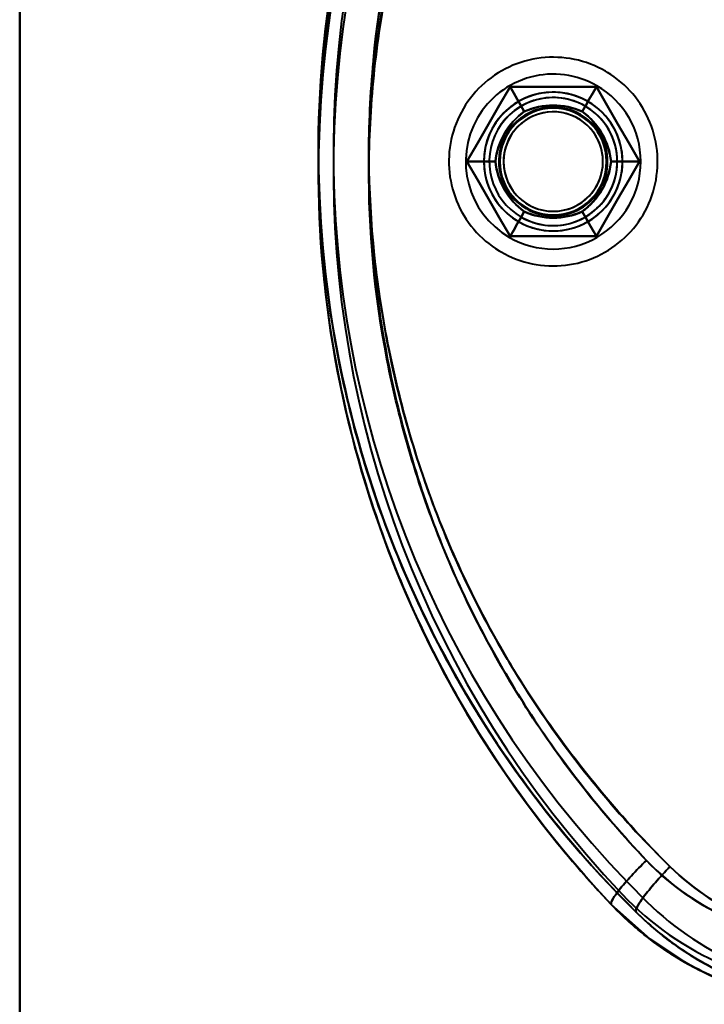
# Model space of a CAD drawing. Header units: millimetres. Extents: x -1442 to 3067, y -120 to 936.
# Tile 49 of 72: x 182 to 215, y 663 to 710. Entities that reach past the tile are written whole.
import ezdxf

# ---------------------------------------------------------------- set-up
doc = ezdxf.new("R2010")
doc.units = ezdxf.units.MM
doc.layers.add('G-IMPT', color=8, linetype='Continuous', lineweight=40)

# ---------------------------------------------------------------- blocks, each defined once
blk = doc.blocks.new('NEXA 400 CALQUES_dwg-748074-Gauche')
at = {"layer": 'G-IMPT', "flags": 128}
for points in [[(182.5, 642.872), (182.5, 672.872), (182.5, 702.872), (182.5, 732.872), (182.5, 762.872)], [(182.5, 642.872), (182.5, 672.872), (182.5, 702.872), (182.5, 732.872), (182.5, 762.872)], [(182.5, 762.872), (182.5, 732.872), (182.5, 702.872), (182.5, 672.872), (182.5, 642.872)], [(182.5, 762.872), (182.5, 732.872), (182.5, 702.872), (182.5, 672.872), (182.5, 642.872)], [(182.5, 762.872), (182.5, 732.872), (182.5, 702.872), (182.5, 672.872), (182.5, 642.872)], [(182.5, 642.872), (182.5, 672.872), (182.5, 702.872), (182.5, 732.872), (182.5, 762.872)], [(182.5, 762.872), (182.5, 732.872), (182.5, 702.872), (182.5, 672.872), (182.5, 642.872)], [(182.5, 642.872), (182.5, 672.872), (182.5, 702.872), (182.5, 732.872), (182.5, 762.872)], [(209.945, 707.108), (209.774, 707.202), (209.599, 707.289), (209.421, 707.37), (209.239, 707.443), (209.055, 707.509), (208.868, 707.567), (208.68, 707.618), (208.489, 707.662), (208.297, 707.697), (208.103, 707.725), (207.908, 707.746), (207.713, 707.758), (207.518, 707.763), (207.322, 707.759), (207.127, 707.748), (206.932, 707.73), (206.738, 707.703), (206.546, 707.669), (206.355, 707.627), (206.165, 707.577), (205.978, 707.52), (205.794, 707.455), (205.612, 707.384), (205.433, 707.304), (205.257, 707.218), (205.085, 707.125), (204.917, 707.025), (204.753, 706.918), (204.594, 706.805), (204.439, 706.686), (204.289, 706.561), (204.144, 706.429), (204.004, 706.292), (203.87, 706.15), (203.742, 706.002), (203.62, 705.849), (203.504, 705.691), (203.394, 705.529), (203.291, 705.363), (203.195, 705.193), (203.106, 705.019), (203.023, 704.841), (202.948, 704.661), (202.88, 704.477), (202.82, 704.291), (202.767, 704.103), (202.722, 703.913), (202.684, 703.721), (202.654, 703.528), (202.631, 703.333), (202.617, 703.138), (202.61, 702.943), (202.611, 702.747), (202.62, 702.552), (202.637, 702.357), (202.661, 702.163), (202.694, 701.97), (202.734, 701.778), (202.781, 701.589), (202.836, 701.401), (202.899, 701.216), (202.969, 701.033), (203.046, 700.853), (203.13, 700.677), (203.221, 700.504), (203.32, 700.334), (203.424, 700.169), (203.536, 700.009), (203.653, 699.852), (203.777, 699.701), (203.907, 699.555), (204.043, 699.414), (204.184, 699.278), (204.33, 699.148), (204.482, 699.025), (204.638, 698.907), (204.799, 698.796), (204.964, 698.691), (205.055, 698.637)], [(209.945, 707.108), (209.774, 707.202), (209.599, 707.289), (209.421, 707.37), (209.239, 707.443), (209.055, 707.509), (208.868, 707.567), (208.68, 707.618), (208.489, 707.662), (208.297, 707.697), (208.103, 707.725), (207.908, 707.746), (207.713, 707.758), (207.518, 707.763), (207.322, 707.759), (207.127, 707.748), (206.932, 707.73), (206.738, 707.703), (206.546, 707.669), (206.355, 707.627), (206.165, 707.577), (205.978, 707.52), (205.794, 707.455), (205.612, 707.384), (205.433, 707.304), (205.257, 707.218), (205.085, 707.125), (204.917, 707.025), (204.753, 706.918), (204.594, 706.805), (204.439, 706.686), (204.289, 706.561), (204.144, 706.429), (204.004, 706.292), (203.87, 706.15), (203.742, 706.002), (203.62, 705.849), (203.504, 705.691), (203.394, 705.529), (203.291, 705.363), (203.195, 705.193), (203.106, 705.019), (203.023, 704.841), (202.948, 704.661), (202.88, 704.477), (202.82, 704.291), (202.767, 704.103), (202.722, 703.913), (202.684, 703.721), (202.654, 703.528), (202.631, 703.333), (202.617, 703.138), (202.61, 702.943), (202.611, 702.747), (202.62, 702.552), (202.637, 702.357), (202.661, 702.163), (202.694, 701.97), (202.734, 701.778), (202.781, 701.589), (202.836, 701.401), (202.899, 701.216), (202.969, 701.033), (203.046, 700.853), (203.13, 700.677), (203.221, 700.504), (203.32, 700.334), (203.424, 700.169), (203.536, 700.009), (203.653, 699.852), (203.777, 699.701), (203.907, 699.555), (204.043, 699.414), (204.184, 699.278), (204.33, 699.148), (204.482, 699.025), (204.638, 698.907), (204.799, 698.796), (204.964, 698.691), (205.055, 698.637)], [(205.055, 698.637), (205.226, 698.543), (205.401, 698.455), (205.579, 698.375), (205.761, 698.302), (205.945, 698.236), (206.132, 698.177), (206.32, 698.126), (206.511, 698.083), (206.703, 698.047), (206.897, 698.019), (207.092, 697.999), (207.287, 697.987), (207.482, 697.982), (207.678, 697.985), (207.873, 697.996), (208.068, 698.015), (208.262, 698.042), (208.454, 698.076), (208.645, 698.118), (208.835, 698.168), (209.022, 698.225), (209.206, 698.289), (209.388, 698.361), (209.567, 698.44), (209.743, 698.526), (209.915, 698.62), (210.083, 698.72), (210.247, 698.826), (210.406, 698.939), (210.561, 699.059), (210.711, 699.184), (210.856, 699.315), (210.996, 699.453), (211.13, 699.595), (211.258, 699.743), (211.38, 699.896), (211.496, 700.053), (211.606, 700.215), (211.709, 700.382), (211.805, 700.552), (211.894, 700.726), (211.977, 700.903), (212.052, 701.084), (212.12, 701.267), (212.18, 701.453), (212.233, 701.642), (212.278, 701.832), (212.316, 702.024), (212.346, 702.217), (212.369, 702.411), (212.383, 702.606), (212.39, 702.802), (212.389, 702.998), (212.38, 703.193), (212.363, 703.388), (212.339, 703.582), (212.306, 703.775), (212.266, 703.966), (212.219, 704.156), (212.164, 704.344), (212.101, 704.529), (212.031, 704.712), (211.954, 704.891), (211.87, 705.068), (211.779, 705.241), (211.68, 705.41), (211.576, 705.575), (211.464, 705.736), (211.347, 705.892), (211.223, 706.044), (211.093, 706.19), (210.957, 706.331), (210.816, 706.467), (210.67, 706.596), (210.518, 706.72), (210.362, 706.838), (210.201, 706.949), (210.036, 707.054), (209.945, 707.108)], [(205.055, 698.637), (205.226, 698.543), (205.401, 698.455), (205.579, 698.375), (205.761, 698.302), (205.945, 698.236), (206.132, 698.177), (206.32, 698.126), (206.511, 698.083), (206.703, 698.047), (206.897, 698.019), (207.092, 697.999), (207.287, 697.987), (207.482, 697.982), (207.678, 697.985), (207.873, 697.996), (208.068, 698.015), (208.262, 698.042), (208.454, 698.076), (208.645, 698.118), (208.835, 698.168), (209.022, 698.225), (209.206, 698.289), (209.388, 698.361), (209.567, 698.44), (209.743, 698.526), (209.915, 698.62), (210.083, 698.72), (210.247, 698.826), (210.406, 698.939), (210.561, 699.059), (210.711, 699.184), (210.856, 699.315), (210.996, 699.453), (211.13, 699.595), (211.258, 699.743), (211.38, 699.896), (211.496, 700.053), (211.606, 700.215), (211.709, 700.382), (211.805, 700.552), (211.894, 700.726), (211.977, 700.903), (212.052, 701.084), (212.12, 701.267), (212.18, 701.453), (212.233, 701.642), (212.278, 701.832), (212.316, 702.024), (212.346, 702.217), (212.369, 702.411), (212.383, 702.606), (212.39, 702.802), (212.389, 702.998), (212.38, 703.193), (212.363, 703.388), (212.339, 703.582), (212.306, 703.775), (212.266, 703.966), (212.219, 704.156), (212.164, 704.344), (212.101, 704.529), (212.031, 704.712), (211.954, 704.891), (211.87, 705.068), (211.779, 705.241), (211.68, 705.41), (211.576, 705.575), (211.464, 705.736), (211.347, 705.892), (211.223, 706.044), (211.093, 706.19), (210.957, 706.331), (210.816, 706.467), (210.67, 706.596), (210.518, 706.72), (210.362, 706.838), (210.201, 706.949), (210.036, 707.054), (209.945, 707.108)], [(203.459, 702.872), (203.964, 703.747), (204.469, 704.622), (204.974, 705.497), (205.479, 706.372)], [(205.479, 706.372), (204.974, 705.497), (204.469, 704.622), (203.964, 703.747), (203.459, 702.872)], [(203.459, 702.872), (203.964, 703.747), (204.469, 704.622), (204.974, 705.497), (205.479, 706.372)], [(203.459, 702.872), (203.964, 703.747), (204.469, 704.622), (204.974, 705.497), (205.479, 706.372)], [(205.479, 706.372), (204.974, 705.497), (204.469, 704.622), (203.964, 703.747), (203.459, 702.872)], [(205.479, 706.372), (204.974, 705.497), (204.469, 704.622), (203.964, 703.747), (203.459, 702.872)], [(205.479, 706.372), (204.974, 705.497), (204.469, 704.622), (203.964, 703.747), (203.459, 702.872)], [(203.459, 702.872), (203.964, 703.747), (204.469, 704.622), (204.974, 705.497), (205.479, 706.372)], [(205.479, 706.372), (204.974, 705.497), (204.469, 704.622), (203.964, 703.747), (203.459, 702.872)], [(205.479, 706.372), (204.974, 705.497), (204.469, 704.622), (203.964, 703.747), (203.459, 702.872)], [(203.459, 702.872), (203.964, 703.747), (204.469, 704.622), (204.974, 705.497), (205.479, 706.372)], [(203.459, 702.872), (203.964, 703.747), (204.469, 704.622), (204.974, 705.497), (205.479, 706.372)], [(205.479, 706.372), (205.646, 706.084), (205.812, 705.795), (205.979, 705.507), (206.145, 705.218)], [(206.145, 705.218), (205.979, 705.507), (205.812, 705.795), (205.646, 706.084), (205.479, 706.372)], [(205.479, 706.372), (206.49, 706.372), (207.5, 706.372), (208.51, 706.372), (209.521, 706.372)], [(209.521, 706.372), (208.51, 706.372), (207.5, 706.372), (206.49, 706.372), (205.479, 706.372)], [(205.479, 706.372), (206.49, 706.372), (207.5, 706.372), (208.51, 706.372), (209.521, 706.372)], [(205.479, 706.372), (206.49, 706.372), (207.5, 706.372), (208.51, 706.372), (209.521, 706.372)], [(209.521, 706.372), (208.51, 706.372), (207.5, 706.372), (206.49, 706.372), (205.479, 706.372)], [(209.521, 706.372), (208.51, 706.372), (207.5, 706.372), (206.49, 706.372), (205.479, 706.372)], [(205.479, 706.372), (205.646, 706.084), (205.812, 705.795), (205.979, 705.507), (206.145, 705.218)], [(206.145, 705.218), (205.979, 705.507), (205.812, 705.795), (205.646, 706.084), (205.479, 706.372)], [(209.521, 706.372), (208.51, 706.372), (207.5, 706.372), (206.49, 706.372), (205.479, 706.372)], [(205.479, 706.372), (206.49, 706.372), (207.5, 706.372), (208.51, 706.372), (209.521, 706.372)], [(209.521, 706.372), (208.51, 706.372), (207.5, 706.372), (206.49, 706.372), (205.479, 706.372)], [(209.521, 706.372), (208.51, 706.372), (207.5, 706.372), (206.49, 706.372), (205.479, 706.372)], [(205.479, 706.372), (206.49, 706.372), (207.5, 706.372), (208.51, 706.372), (209.521, 706.372)], [(205.479, 706.372), (206.49, 706.372), (207.5, 706.372), (208.51, 706.372), (209.521, 706.372)], [(209.521, 706.372), (209.354, 706.084), (209.188, 705.795), (209.021, 705.507), (208.855, 705.218)], [(208.855, 705.218), (209.021, 705.507), (209.188, 705.795), (209.354, 706.084), (209.521, 706.372)], [(209.521, 706.372), (209.354, 706.084), (209.188, 705.795), (209.021, 705.507), (208.855, 705.218)], [(208.855, 705.218), (209.021, 705.507), (209.188, 705.795), (209.354, 706.084), (209.521, 706.372)], [(209.521, 706.372), (210.026, 705.497), (210.531, 704.622), (211.036, 703.747), (211.541, 702.872)], [(211.541, 702.872), (211.036, 703.747), (210.531, 704.622), (210.026, 705.497), (209.521, 706.372)], [(209.521, 706.372), (210.026, 705.497), (210.531, 704.622), (211.036, 703.747), (211.541, 702.872)], [(209.521, 706.372), (210.026, 705.497), (210.531, 704.622), (211.036, 703.747), (211.541, 702.872)], [(211.541, 702.872), (211.036, 703.747), (210.531, 704.622), (210.026, 705.497), (209.521, 706.372)], [(211.541, 702.872), (211.036, 703.747), (210.531, 704.622), (210.026, 705.497), (209.521, 706.372)], [(211.541, 702.872), (211.036, 703.747), (210.531, 704.622), (210.026, 705.497), (209.521, 706.372)], [(209.521, 706.372), (210.026, 705.497), (210.531, 704.622), (211.036, 703.747), (211.541, 702.872)], [(211.541, 702.872), (211.036, 703.747), (210.531, 704.622), (210.026, 705.497), (209.521, 706.372)], [(211.541, 702.872), (211.036, 703.747), (210.531, 704.622), (210.026, 705.497), (209.521, 706.372)], [(209.521, 706.372), (210.026, 705.497), (210.531, 704.622), (211.036, 703.747), (211.541, 702.872)], [(209.521, 706.372), (210.026, 705.497), (210.531, 704.622), (211.036, 703.747), (211.541, 702.872)], [(205.479, 699.372), (204.974, 700.247), (204.469, 701.122), (203.964, 701.997), (203.459, 702.872)], [(203.459, 702.872), (203.792, 702.872), (204.125, 702.872), (204.458, 702.872), (204.791, 702.872)], [(204.791, 702.872), (204.458, 702.872), (204.125, 702.872), (203.792, 702.872), (203.459, 702.872)], [(203.459, 702.872), (203.964, 701.997), (204.469, 701.122), (204.974, 700.247), (205.479, 699.372)], [(205.479, 699.372), (204.974, 700.247), (204.469, 701.122), (203.964, 701.997), (203.459, 702.872)], [(205.479, 699.372), (204.974, 700.247), (204.469, 701.122), (203.964, 701.997), (203.459, 702.872)], [(203.459, 702.872), (203.964, 701.997), (204.469, 701.122), (204.974, 700.247), (205.479, 699.372)], [(203.459, 702.872), (203.792, 702.872), (204.125, 702.872), (204.458, 702.872), (204.791, 702.872)], [(204.791, 702.872), (204.458, 702.872), (204.125, 702.872), (203.792, 702.872), (203.459, 702.872)], [(203.459, 702.872), (203.964, 701.997), (204.469, 701.122), (204.974, 700.247), (205.479, 699.372)], [(203.459, 702.872), (203.964, 701.997), (204.469, 701.122), (204.974, 700.247), (205.479, 699.372)], [(205.479, 699.372), (204.974, 700.247), (204.469, 701.122), (203.964, 701.997), (203.459, 702.872)], [(203.459, 702.872), (203.964, 701.997), (204.469, 701.122), (204.974, 700.247), (205.479, 699.372)], [(203.459, 702.872), (203.964, 701.997), (204.469, 701.122), (204.974, 700.247), (205.479, 699.372)], [(205.479, 699.372), (204.974, 700.247), (204.469, 701.122), (203.964, 701.997), (203.459, 702.872)], [(205.479, 699.372), (204.974, 700.247), (204.469, 701.122), (203.964, 701.997), (203.459, 702.872)], [(211.541, 702.872), (211.036, 701.997), (210.531, 701.122), (210.026, 700.247), (209.521, 699.372)], [(209.521, 699.372), (210.026, 700.247), (210.531, 701.122), (211.036, 701.997), (211.541, 702.872)], [(211.541, 702.872), (211.036, 701.997), (210.531, 701.122), (210.026, 700.247), (209.521, 699.372)], [(211.541, 702.872), (211.036, 701.997), (210.531, 701.122), (210.026, 700.247), (209.521, 699.372)], [(209.521, 699.372), (210.026, 700.247), (210.531, 701.122), (211.036, 701.997), (211.541, 702.872)], [(209.521, 699.372), (210.026, 700.247), (210.531, 701.122), (211.036, 701.997), (211.541, 702.872)], [(209.521, 699.372), (210.026, 700.247), (210.531, 701.122), (211.036, 701.997), (211.541, 702.872)], [(211.541, 702.872), (211.036, 701.997), (210.531, 701.122), (210.026, 700.247), (209.521, 699.372)], [(209.521, 699.372), (210.026, 700.247), (210.531, 701.122), (211.036, 701.997), (211.541, 702.872)], [(209.521, 699.372), (210.026, 700.247), (210.531, 701.122), (211.036, 701.997), (211.541, 702.872)], [(211.541, 702.872), (211.036, 701.997), (210.531, 701.122), (210.026, 700.247), (209.521, 699.372)], [(211.541, 702.872), (211.036, 701.997), (210.531, 701.122), (210.026, 700.247), (209.521, 699.372)], [(211.541, 702.872), (211.208, 702.872), (210.875, 702.872), (210.542, 702.872), (210.209, 702.872)], [(210.209, 702.872), (210.542, 702.872), (210.875, 702.872), (211.208, 702.872), (211.541, 702.872)], [(210.209, 702.872), (210.542, 702.872), (210.875, 702.872), (211.208, 702.872), (211.541, 702.872)], [(211.541, 702.872), (211.208, 702.872), (210.875, 702.872), (210.542, 702.872), (210.209, 702.872)], [(205.479, 699.372), (205.646, 699.661), (205.812, 699.949), (205.979, 700.238), (206.145, 700.526)], [(206.145, 700.526), (205.979, 700.238), (205.812, 699.949), (205.646, 699.661), (205.479, 699.372)], [(205.479, 699.372), (205.646, 699.661), (205.812, 699.949), (205.979, 700.238), (206.145, 700.526)], [(206.145, 700.526), (205.979, 700.238), (205.812, 699.949), (205.646, 699.661), (205.479, 699.372)], [(208.855, 700.526), (209.021, 700.238), (209.188, 699.949), (209.354, 699.661), (209.521, 699.372)], [(209.521, 699.372), (209.354, 699.661), (209.188, 699.949), (209.021, 700.238), (208.855, 700.526)], [(209.521, 699.372), (209.354, 699.661), (209.188, 699.949), (209.021, 700.238), (208.855, 700.526)], [(208.855, 700.526), (209.021, 700.238), (209.188, 699.949), (209.354, 699.661), (209.521, 699.372)], [(209.521, 699.372), (208.51, 699.372), (207.5, 699.372), (206.49, 699.372), (205.479, 699.372)], [(205.479, 699.372), (206.49, 699.372), (207.5, 699.372), (208.51, 699.372), (209.521, 699.372)], [(209.521, 699.372), (208.51, 699.372), (207.5, 699.372), (206.49, 699.372), (205.479, 699.372)], [(209.521, 699.372), (208.51, 699.372), (207.5, 699.372), (206.49, 699.372), (205.479, 699.372)], [(205.479, 699.372), (206.49, 699.372), (207.5, 699.372), (208.51, 699.372), (209.521, 699.372)], [(205.479, 699.372), (206.49, 699.372), (207.5, 699.372), (208.51, 699.372), (209.521, 699.372)], [(205.479, 699.372), (206.49, 699.372), (207.5, 699.372), (208.51, 699.372), (209.521, 699.372)], [(209.521, 699.372), (208.51, 699.372), (207.5, 699.372), (206.49, 699.372), (205.479, 699.372)], [(205.479, 699.372), (206.49, 699.372), (207.5, 699.372), (208.51, 699.372), (209.521, 699.372)], [(205.479, 699.372), (206.49, 699.372), (207.5, 699.372), (208.51, 699.372), (209.521, 699.372)], [(209.521, 699.372), (208.51, 699.372), (207.5, 699.372), (206.49, 699.372), (205.479, 699.372)], [(209.521, 699.372), (208.51, 699.372), (207.5, 699.372), (206.49, 699.372), (205.479, 699.372)], [(210.221, 668.05), (212.019, 666.438), (213.793, 665.274)]]:
    blk.add_lwpolyline(points, dxfattribs=at)
at = {"layer": 'G-IMPT'}
for centre, radius, start, end in [((246.5, 702.457), 50, 134.6136, 223.4832), ((246.5, 702.457), 50, 134.6136, 223.4832), ((246.5, 702.457), 50, 134.6136, 223.4832), ((246.5, 702.457), 50, 134.6136, 223.4832), ((246.5, 702.457), 50, 134.6136, 223.4832), ((246.5, 702.457), 50, 134.6136, 223.4832), ((246.5, 703.287), 50, 136.5168, 225.3864), ((246.5, 703.287), 50, 136.5168, 225.3864), ((246.5, 703.287), 50, 136.5168, 225.3864), ((246.5, 703.287), 50, 136.5168, 225.3864), ((246.5, 703.287), 50, 136.5168, 225.3864), ((246.5, 703.287), 50, 136.5168, 225.3864), ((246.5, 702.457), 49.3, 134.6136, 223.4832), ((246.5, 702.457), 49.3, 134.6136, 223.4832), ((246.5, 702.457), 49.3, 134.6136, 223.4832), ((246.5, 702.457), 49.3, 134.6136, 223.4832), ((246.5, 703.287), 49.3, 136.5168, 225.3864), ((246.5, 703.287), 49.3, 136.5168, 225.3864), ((246.5, 703.287), 49.3, 136.5168, 225.3864), ((246.5, 703.287), 49.3, 136.5168, 225.3864), ((207.5, 702.872), 4.1, 60, 150), ((207.5, 702.872), 4.1, 60, 150), ((207.5, 702.872), 4.1, 60, 150), ((207.5, 702.872), 4.1, 60, 150), ((207.5, 702.872), 3.25, 0, 180), ((207.5, 702.872), 3.25, 60, 180), ((207.5, 702.872), 3.25, 0, 180), ((207.5, 702.872), 3.25, 60, 240), ((207.5, 702.872), 3.25, 60, 150), ((207.5, 702.872), 3.25, 330, 150), ((207.5, 702.872), 3.25, 60, 150), ((207.5, 702.872), 3.25, 330, 150), ((207.5, 702.872), 4.1, 240, 60), ((207.5, 702.872), 4.1, 240, 60), ((207.5, 702.872), 4.1, 240, 60), ((207.5, 702.872), 4.1, 240, 60), ((207.5, 702.872), 3, 60, 240), ((207.5, 702.872), 3, 60, 240), ((207.5, 702.872), 3, 330, 150), ((207.5, 702.872), 3, 330, 150), ((207.5, 702.872), 3, 60, 150), ((207.5, 702.872), 3, 330, 150), ((207.5, 702.872), 3, 330, 150), ((207.5, 702.872), 3, 330, 150), ((207.5, 702.872), 3.25, 240, 60), ((207.5, 702.872), 3.25, 240, 60), ((207.5, 702.872), 3.25, 240, 60), ((207.5, 702.872), 3.25, 0, 60), ((207.5, 702.872), 2.548, 60, 240), ((207.5, 702.872), 2.548, 60, 240), ((207.5, 702.872), 2.548, 60, 240), ((207.5, 702.872), 2.548, 60, 240), ((207.5, 702.872), 2.548, 60, 240), ((207.5, 702.872), 2.548, 60, 240), ((207.5, 702.872), 2.548, 60, 240), ((207.5, 702.872), 2.548, 60, 240), ((207.5, 702.872), 2.5, 0, 180), ((207.5, 702.872), 2.5, 0, 180), ((207.5, 702.872), 2.5, 0, 180), ((207.5, 702.872), 2.5, 360, 180), ((207.5, 702.872), 2.5, 0, 180), ((207.5, 702.872), 2.5, 0, 180), ((207.5, 702.872), 2.5, 0, 180), ((207.5, 702.872), 2.5, 0, 180), ((207.5, 702.872), 2.33, 24.284, 204.284), ((207.5, 702.872), 2.33, 24.284, 204.284), ((207.5, 702.872), 2.33, 24.284, 204.284), ((207.5, 702.872), 2.33, 24.284, 204.284), ((207.5, 702.872), 2.33, 95.716, 275.716), ((207.5, 702.872), 2.33, 95.716, 275.716), ((207.5, 702.872), 2.33, 95.716, 275.716), ((207.5, 702.872), 2.33, 95.716, 275.716), ((207.5, 702.872), 3, 240, 60), ((207.5, 702.872), 3, 240, 60), ((207.5, 702.872), 2.33, 275.716, 95.716), ((207.5, 702.872), 2.33, 275.716, 95.716), ((207.5, 702.872), 2.33, 275.716, 95.716), ((207.5, 702.872), 2.33, 275.716, 95.716), ((207.5, 702.872), 3, 330, 60), ((207.5, 702.872), 4.1, 150, 240), ((207.5, 702.872), 4.1, 150, 240), ((207.5, 702.872), 4.1, 150, 240), ((207.5, 702.872), 4.1, 150, 240), ((207.5, 702.872), 2.548, 240, 60), ((207.5, 702.872), 2.548, 240, 60), ((207.5, 702.872), 2.548, 240, 60), ((207.5, 702.872), 2.548, 240, 60), ((207.5, 702.872), 2.548, 240, 60), ((207.5, 702.872), 2.548, 240, 60), ((207.5, 702.872), 2.548, 240, 60), ((207.5, 702.872), 2.548, 240, 60), ((207.5, 702.872), 3.25, 150, 240), ((207.5, 702.872), 3.25, 150, 330), ((207.5, 702.872), 3.25, 150, 240), ((207.5, 702.872), 3.25, 150, 330), ((207.5, 702.872), 3, 150, 330), ((207.5, 702.872), 3, 150, 330), ((207.5, 702.872), 3, 150, 330), ((207.5, 702.872), 3, 150, 330), ((207.5, 702.872), 3, 150, 330), ((207.5, 702.872), 3, 150, 240), ((207.5, 702.872), 2.33, 204.284, 24.284), ((207.5, 702.872), 2.33, 204.284, 24.284), ((207.5, 702.872), 2.33, 204.284, 24.284), ((207.5, 702.872), 2.33, 204.284, 24.284), ((207.5, 702.872), 3.25, 180, 0), ((207.5, 702.872), 3.25, 180, 240), ((207.5, 702.872), 3.25, 180, 0), ((207.5, 702.872), 2.5, 180, 0), ((207.5, 702.872), 2.5, 180, 0), ((207.5, 702.872), 2.5, 180, 0), ((207.5, 702.872), 2.5, 180, 0), ((207.5, 702.872), 2.5, 180, 360), ((207.5, 702.872), 2.5, 180, 360), ((207.5, 702.872), 2.5, 180, 0), ((207.5, 702.872), 2.5, 180, 0), ((207.5, 702.872), 3.25, 240, 0), ((207.5, 702.872), 3, 240, 330), ((221.105, 678.372), 14.3, 223.4832, 270), ((221.105, 678.372), 14.3, 223.4832, 270), ((221.105, 678.372), 14.3, 223.4832, 270), ((221.105, 678.372), 14.3, 223.4832, 270), ((221.105, 678.372), 15, 223.4832, 270), ((221.105, 678.372), 15, 223.4832, 270), ((221.105, 678.372), 15, 223.4832, 270), ((221.105, 678.372), 15, 223.4832, 270), ((221.105, 678.372), 15, 223.4832, 270), ((221.105, 678.372), 15, 223.4832, 270), ((221.919, 678.372), 14.3, 225.3864, 270), ((221.919, 678.372), 14.3, 225.3864, 270), ((221.919, 678.372), 14.3, 225.3864, 270), ((221.919, 678.372), 14.3, 225.3864, 270), ((221.919, 678.372), 15, 225.3864, 270), ((221.919, 678.372), 15, 225.3864, 270), ((221.919, 678.372), 15, 225.3864, 270), ((221.919, 678.372), 15, 225.3864, 270), ((221.919, 678.372), 15, 225.3864, 270), ((221.919, 678.372), 15, 225.3864, 270)]:
    blk.add_arc(centre, radius, start, end, dxfattribs=at)
for points in [[(210.221, 668.05), (205.777, 672.736), (198.725, 683.854), (195.233, 703.323), (199.387, 722.678), (206.799, 733.527), (211.384, 738.05)], [(210.221, 737.694), (205.777, 733.009), (198.725, 721.89), (195.233, 702.422), (199.387, 683.067), (206.799, 672.218), (211.384, 667.694)], [(204.791, 702.872), (204.841, 703.344), (205.134, 704.238), (205.761, 704.939), (206.145, 705.218)], [(206.145, 705.218), (205.767, 704.946), (205.133, 704.239), (204.837, 703.336), (204.791, 702.872)], [(206.145, 705.218), (205.762, 704.939), (205.134, 704.239), (204.841, 703.345), (204.791, 702.872)], [(204.791, 702.872), (204.837, 703.336), (205.133, 704.239), (205.767, 704.946), (206.145, 705.218)], [(206.145, 705.218), (206.579, 705.411), (207.5, 705.604), (208.421, 705.411), (208.855, 705.218)], [(208.855, 705.218), (208.429, 705.41), (207.5, 705.606), (206.57, 705.41), (206.145, 705.218)], [(208.855, 705.218), (208.421, 705.411), (207.5, 705.604), (206.579, 705.411), (206.145, 705.218)], [(206.145, 705.218), (206.571, 705.41), (207.5, 705.606), (208.43, 705.41), (208.855, 705.218)], [(208.855, 705.218), (209.238, 704.939), (209.866, 704.239), (210.159, 703.345), (210.209, 702.872)], [(210.209, 702.872), (210.163, 703.336), (209.867, 704.239), (209.233, 704.946), (208.855, 705.218)], [(210.209, 702.872), (210.159, 703.344), (209.866, 704.238), (209.239, 704.939), (208.855, 705.218)], [(208.855, 705.218), (209.233, 704.946), (209.867, 704.239), (210.163, 703.336), (210.209, 702.872)], [(206.145, 700.526), (205.762, 700.805), (205.134, 701.506), (204.841, 702.4), (204.791, 702.872)], [(204.791, 702.872), (204.837, 702.408), (205.133, 701.505), (205.767, 700.798), (206.145, 700.526)], [(204.791, 702.872), (204.841, 702.4), (205.134, 701.506), (205.761, 700.806), (206.145, 700.526)], [(206.145, 700.526), (205.767, 700.799), (205.133, 701.506), (204.837, 702.408), (204.791, 702.872)], [(210.209, 702.872), (210.159, 702.4), (209.866, 701.506), (209.239, 700.806), (208.855, 700.526)], [(208.855, 700.526), (209.233, 700.799), (209.867, 701.506), (210.163, 702.408), (210.209, 702.872)], [(208.855, 700.526), (209.238, 700.805), (209.866, 701.506), (210.159, 702.4), (210.209, 702.872)], [(210.209, 702.872), (210.163, 702.408), (209.867, 701.505), (209.233, 700.798), (208.855, 700.526)], [(208.855, 700.526), (208.421, 700.333), (207.5, 700.14), (206.579, 700.333), (206.145, 700.526)], [(206.145, 700.526), (206.571, 700.334), (207.5, 700.139), (208.43, 700.334), (208.855, 700.526)], [(206.145, 700.526), (206.579, 700.333), (207.5, 700.14), (208.421, 700.333), (208.855, 700.526)], [(208.855, 700.526), (208.429, 700.334), (207.5, 700.139), (206.57, 700.334), (206.145, 700.526)], [(211.864, 670.115), (211.63, 669.886), (211.149, 669.392), (210.548, 668.705), (210.226, 668.232), (210.193, 668.08), (210.221, 668.05)], [(210.221, 668.05), (210.193, 668.08), (210.226, 668.232), (210.548, 668.705), (211.149, 669.392), (211.63, 669.886), (211.864, 670.115)], [(220.643, 666.372), (219.01, 666.372), (215.726, 667.043), (212.998, 668.929), (211.864, 670.115)], [(211.864, 670.115), (213.029, 668.909), (215.726, 667.049), (218.979, 666.379), (220.643, 666.372)], [(212.966, 669.83), (212.739, 669.592), (212.272, 669.08), (211.689, 668.368), (211.381, 667.879), (211.354, 667.724), (211.384, 667.694)], [(211.384, 667.694), (211.354, 667.724), (211.381, 667.879), (211.689, 668.368), (212.272, 669.08), (212.739, 669.592), (212.966, 669.83)], [(212.966, 669.83), (214.1, 668.721), (216.76, 666.988), (219.892, 666.372), (221.463, 666.372)], [(221.463, 666.372), (219.861, 666.378), (216.774, 666.984), (214.103, 668.722), (212.966, 669.83)], [(221.105, 663.372), (220.084, 663.372), (218.048, 663.581), (215.13, 664.502), (212.474, 665.979), (210.922, 667.311), (210.221, 668.05)], [(210.221, 668.05), (210.921, 667.312), (212.491, 665.968), (215.125, 664.503), (218.048, 663.588), (220.09, 663.372), (221.105, 663.372)], [(211.384, 667.694), (212.076, 667.012), (213.593, 665.78), (216.194, 664.405), (218.99, 663.565), (220.942, 663.372), (221.919, 663.372)], [(221.919, 663.372), (220.943, 663.372), (218.972, 663.568), (216.2, 664.403), (213.588, 665.784), (212.084, 667.004), (211.384, 667.694)]]:
    blk.add_open_spline(points, degree=3, dxfattribs=at)
for points, knots in [([(211.384, 738.05), (209.084, 735.781), (205.973, 732.046), (202.617, 726.586), (199.757, 720.72), (197.315, 713.059), (196.19, 703.284), (196.966, 693.626), (199.181, 685.749), (201.797, 679.885), (205.016, 674.214), (208.006, 670.386), (210.221, 668.05)], [0, 0, 0, 0, 0.125, 0.1875, 0.25, 0.375, 0.5, 0.625, 0.75, 0.8125, 0.875, 1, 1, 1, 1]), ([(211.384, 667.694), (209.084, 669.964), (205.973, 673.699), (202.617, 679.159), (199.757, 685.025), (197.315, 692.686), (196.19, 702.46), (196.966, 712.119), (199.181, 719.996), (201.797, 725.859), (205.016, 731.531), (208.006, 735.359), (210.221, 737.694)], [0, 0, 0, 0, 0.125, 0.1875, 0.25, 0.375, 0.5, 0.625, 0.75, 0.8125, 0.875, 1, 1, 1, 1]), ([(211.864, 670.115), (209.77, 672.305), (206.941, 675.895), (203.891, 681.221), (201.409, 686.73), (199.303, 694.143), (198.566, 703.239), (199.636, 712.442), (201.958, 719.651), (204.67, 725.16), (207.849, 730.285), (210.792, 733.787), (212.966, 735.915)], [0, 0, 0, 0, 0.125, 0.1875, 0.25, 0.375, 0.5, 0.625, 0.75, 0.8125, 0.875, 1, 1, 1, 1]), ([(212.966, 735.915), (210.717, 733.667), (207.75, 730.12), (204.599, 725.026), (202.644, 721.051), (201.068, 716.812), (199.876, 712.333), (199.105, 707.756), (198.787, 703.258), (198.95, 698.753), (199.562, 694.154), (200.6, 689.638), (202.031, 685.347), (203.853, 681.303), (206.835, 676.098), (209.687, 672.444), (211.864, 670.115)], [0, 0, 0, 0, 0.125, 0.1875, 0.25, 0.3125, 0.375, 0.4375, 0.5, 0.5625, 0.625, 0.6875, 0.75, 0.8125, 0.875, 1, 1, 1, 1]), ([(211.864, 735.63), (209.77, 733.44), (206.941, 729.849), (203.891, 724.524), (201.409, 719.015), (199.303, 711.601), (198.566, 702.506), (199.636, 693.303), (201.958, 686.094), (204.67, 680.585), (207.849, 675.46), (210.792, 671.957), (212.966, 669.83)], [0, 0, 0, 0, 0.125, 0.1875, 0.25, 0.375, 0.5, 0.625, 0.75, 0.8125, 0.875, 1, 1, 1, 1]), ([(212.966, 669.83), (210.717, 672.078), (207.75, 675.625), (204.599, 680.719), (202.644, 684.694), (201.068, 688.933), (199.876, 693.411), (199.105, 697.988), (198.787, 702.486), (198.95, 706.992), (199.562, 711.591), (200.6, 716.107), (202.031, 720.398), (203.853, 724.442), (206.835, 729.647), (209.687, 733.301), (211.864, 735.63)], [0, 0, 0, 0, 0.125, 0.1875, 0.25, 0.3125, 0.375, 0.4375, 0.5, 0.5625, 0.625, 0.6875, 0.75, 0.8125, 0.875, 1, 1, 1, 1])]:
    blk.add_open_spline(points, degree=3, knots=knots, dxfattribs=at)

msp = doc.modelspace()

# ---------------------------------------------------------------- block references
at = {"layer": 'G-IMPT'}
msp.add_blockref('NEXA 400 CALQUES_dwg-748074-Gauche', (0, 0), dxfattribs=at)

doc.saveas('drawing.dxf')
